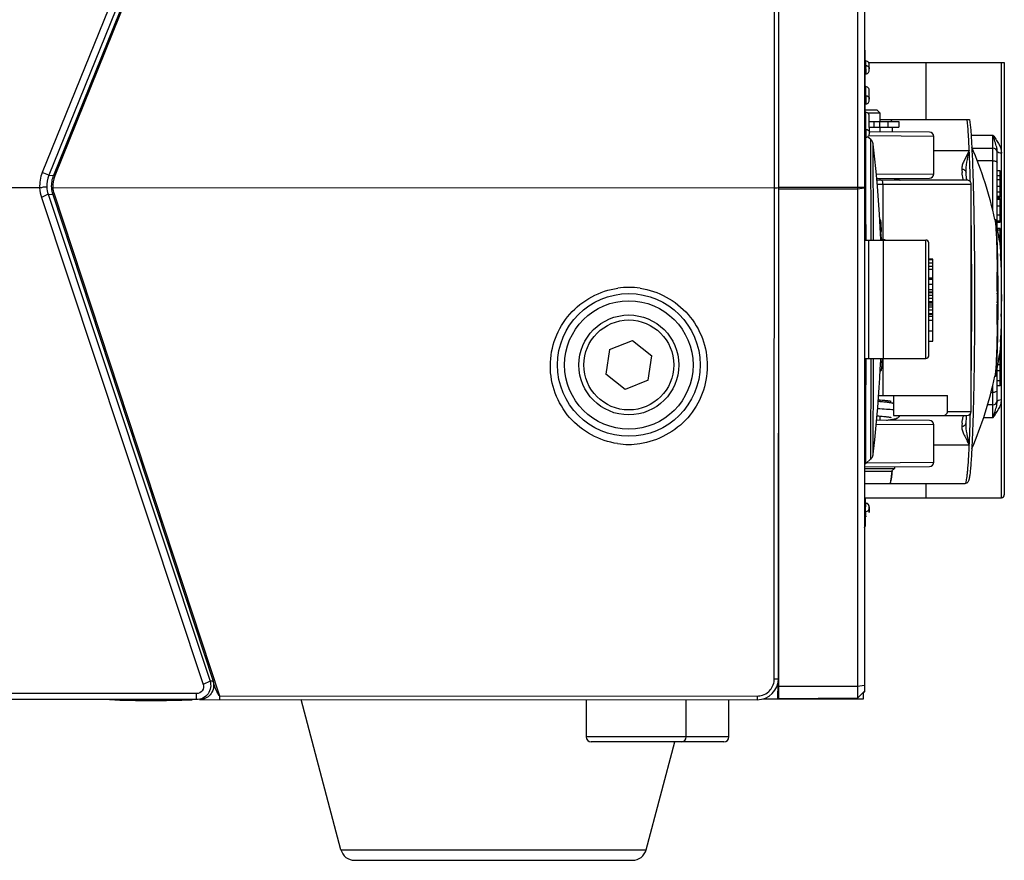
# Model space of a CAD drawing. Header units: millimetres. Extents: x 0 to 420, y 0 to 297.
# Tile 127 of 136: x 350 to 364, y 175 to 187. Entities that reach past the tile are written whole.
import ezdxf

# ---------------------------------------------------------------- set-up
doc = ezdxf.new("R2010")
doc.units = ezdxf.units.MM
doc.header["$LTSCALE"] = 23.1
doc.layers.get('0').update_dxf_attribs({"linetype": 'CONTINUOUS'})
doc.layers.add('02___PRT_ALL_AXES', color=7, linetype='CONTINUOUS')

msp = doc.modelspace()

# ---------------------------------------------------------------- linework, layer by layer
at = {"color": 7, "linetype": 'Continuous'}
for p, q in [((360.3805, 177.3814), (360.3848, 196.1313)), ((361.5459, 195.8012), (361.5459, 177.1097)), ((361.645, 195.7108), (361.645, 177.2001)), ((360.445, 177.1001), (360.445, 195.5318)), ((353.9104, 193.8496), (350.1187, 184.4763)), ((354.0024, 193.8124), (350.2107, 184.4391)), ((354.0485, 193.7645), (350.2751, 184.4364)), ((354.0669, 193.757), (350.2935, 184.429)), ((361.6525, 186.1794), (361.6525, 186.1801)), ((361.6525, 186.1782), (361.6525, 186.1794)), ((361.6526, 186.1753), (361.6525, 186.1782)), ((361.6526, 186.1721), (361.6526, 186.1753)), ((361.6527, 186.144), (361.6526, 186.1721)), ((361.6528, 186.1374), (361.6527, 186.144)), ((361.6528, 186.1327), (361.6528, 186.1374)), ((361.6528, 186.1277), (361.6528, 186.1327)), ((361.6528, 186.1224), (361.6528, 186.1277)), ((361.6528, 186.1168), (361.6528, 186.1224)), ((361.6528, 186.1109), (361.6528, 186.1168)), ((361.6614, 186.0399), (361.6514, 186.0399)), ((361.6626, 185.9761), (361.6526, 185.9761)), ((361.6531, 185.967), (361.653, 186.0046)), ((361.6548, 183.9735), (361.6531, 185.967)), ((361.6626, 185.9761), (361.6624, 185.9955)), ((361.6626, 185.9761), (361.6626, 185.9506)), ((361.6626, 185.929), (361.6626, 185.9057)), ((361.7013, 186.0201), (363.605, 186.0201)), ((361.7116, 185.9894), (361.7115, 185.9906)), ((361.7117, 185.988), (361.7116, 185.9894)), ((361.7117, 185.9866), (361.7117, 185.988)), ((361.7118, 185.9842), (361.7117, 185.9866)), ((361.7119, 185.9803), (361.7118, 185.9842)), ((361.712, 185.9728), (361.7119, 185.9803)), ((361.7123, 185.9558), (361.712, 185.9728)), ((361.7125, 185.9351), (361.7123, 185.9558)), ((361.7125, 185.9351), (361.7125, 185.927)), ((361.7125, 185.9073), (361.7126, 185.9153)), ((362.505, 186.0201), (362.505, 185.2201)), ((363.565, 182.7887), (363.565, 186.0201)), ((363.605, 186.0201), (363.605, 179.9601)), ((361.6525, 185.8573), (361.6625, 185.8573)), ((361.7125, 185.9074), (361.7125, 185.9072)), ((361.6614, 185.6801), (361.6514, 185.6801)), ((361.6629, 185.5542), (361.6529, 185.5542)), ((361.6629, 185.5542), (361.663, 185.4797)), ((361.7116, 185.6293), (361.7115, 185.6306)), ((361.7116, 185.628), (361.7116, 185.6293)), ((361.7117, 185.6259), (361.7116, 185.628)), ((361.7118, 185.6225), (361.7117, 185.6259)), ((361.7119, 185.6172), (361.7118, 185.6225)), ((361.7121, 185.6058), (361.7119, 185.6172)), ((361.7123, 185.5855), (361.7121, 185.6058)), ((361.7127, 185.5363), (361.7123, 185.5855)), ((361.7129, 185.5063), (361.7127, 185.5363)), ((361.7129, 185.505), (361.7129, 185.5063)), ((361.6529, 185.4367), (361.6629, 185.4367)), ((361.7129, 185.4867), (361.7129, 185.4939)), ((361.7129, 185.4871), (361.7129, 185.4867)), ((361.6614, 185.3201), (361.6514, 185.3201)), ((361.825, 185.3501), (361.6536, 185.3501)), ((361.865, 185.3101), (361.691, 185.3101)), ((361.7116, 185.2692), (361.7115, 185.2705)), ((361.7116, 185.2677), (361.7116, 185.2692)), ((361.7117, 185.2653), (361.7116, 185.2677)), ((361.7118, 185.2612), (361.7117, 185.2653)), ((361.7119, 185.2533), (361.7118, 185.2612)), ((361.7122, 185.2339), (361.7119, 185.2533)), ((361.7122, 185.2291), (361.7122, 185.2339)), ((361.7127, 185.1692), (361.7122, 185.2291)), ((361.825, 185.3501), (361.865, 185.3101)), ((361.865, 185.1901), (361.865, 185.3101)), ((361.6628, 185.2013), (361.6627, 185.2145)), ((361.6633, 185.0845), (361.6628, 185.2013)), ((361.7125, 185.1901), (362.125, 185.1901)), ((361.7128, 185.1564), (361.7127, 185.1692)), ((361.7128, 185.1428), (361.7128, 185.1564)), ((361.7129, 185.1283), (361.7128, 185.1428)), ((361.713, 185.1183), (361.7129, 185.1283)), ((361.713, 185.1079), (361.713, 185.1183)), ((361.713, 185.1101), (362.125, 185.1101)), ((361.7131, 185.0972), (361.713, 185.1079)), ((361.7758, 185.1901), (361.7758, 185.1101)), ((361.8605, 185.1101), (361.8605, 185.1901)), ((361.865, 185.2201), (363.1183, 185.2201)), ((361.865, 185.0473), (361.865, 185.1101)), ((361.9769, 185.1101), (361.9769, 185.1901)), ((362.035, 185.1102), (362.0354, 185.1051)), ((362.125, 185.1901), (362.125, 185.1101)), ((361.6533, 185.0845), (361.6633, 185.0845)), ((361.6533, 184.9698), (361.6633, 184.9698)), ((361.6633, 184.9651), (361.6632, 184.971)), ((361.6633, 185.0845), (361.6634, 185.0053)), ((361.7335, 184.9371), (361.6887, 184.977)), ((362.615, 184.9812), (361.7025, 184.9887)), ((361.7132, 185.069), (361.7131, 185.0805)), ((361.7132, 185.0572), (361.7132, 185.069)), ((361.7133, 185.039), (361.7132, 185.0572)), ((361.7133, 185.0374), (361.7133, 185.0389)), ((361.7133, 185.0206), (361.7133, 185.0197)), ((362.5556, 185.0412), (361.7134, 185.0486)), ((362.615, 184.459), (362.615, 184.9812)), ((363.1392, 185.0007), (363.445, 185.0007)), ((363.445, 183.9407), (363.445, 185.0007)), ((363.1541, 184.8201), (363.445, 184.8201)), ((362.615, 184.7832), (363.1138, 184.7832)), ((363.1138, 184.7832), (363.1071, 184.7698)), ((363.1108, 184.769), (363.1071, 184.7698)), ((363.1108, 184.769), (363.1138, 184.7832)), ((363.505, 183.7105), (363.505, 184.779)), ((363.445, 184.6409), (363.2275, 184.6409)), ((350.2107, 184.4391), (350.1187, 184.4763)), ((350.2107, 184.4391), (350.2751, 184.4364)), ((350.2751, 184.4364), (350.2935, 184.429)), ((361.8101, 184.4524), (362.615, 184.459)), ((361.8154, 184.3925), (362.5556, 184.399)), ((362.0694, 184.3706), (362.0686, 184.3956)), ((363.0684, 184.4743), (363.0683, 184.4775)), ((363.0683, 184.4775), (363.0683, 184.4775)), ((363.0724, 184.4304), (363.0706, 184.4499)), ((363.545, 184.5), (363.505, 184.5)), ((363.545, 184.4295), (363.505, 184.4295)), ((363.545, 184.1297), (363.545, 184.5)), ((350.0835, 184.2603), (346.6509, 184.2611)), ((350.2669, 184.2649), (360.3821, 184.2625)), ((360.4405, 177.3894), (360.4421, 184.2666)), ((361.645, 184.2681), (360.445, 184.2681)), ((363.081, 184.3701), (361.8174, 184.3701)), ((363.141, 184.3101), (361.8228, 184.3101)), ((361.865, 184.3701), (361.865, 184.393)), ((361.9011, 184.3101), (361.9011, 183.5344)), ((363.0798, 184.3701), (363.0779, 184.3834)), ((363.141, 181.1301), (363.141, 184.3101)), ((363.545, 184.3727), (363.505, 184.3727)), ((363.505, 184.2848), (363.545, 184.2848)), ((350.2024, 184.1717), (350.1076, 184.1265)), ((350.1076, 184.1265), (352.3765, 177.3052)), ((350.2024, 184.1717), (350.2658, 184.1691)), ((350.2024, 184.1717), (352.4713, 177.3504)), ((350.2658, 184.1691), (352.5133, 177.3504)), ((350.2847, 184.1777), (352.6034, 177.1432)), ((361.5459, 184.2426), (360.445, 184.2413)), ((361.645, 184.256), (361.5459, 184.2426)), ((363.545, 184.2032), (363.505, 184.2032)), ((363.545, 184.1415), (363.505, 184.1415)), ((363.505, 184.1297), (363.545, 184.1297)), ((363.545, 184.1148), (363.505, 184.1148)), ((363.545, 184.0993), (363.505, 184.0993)), ((363.545, 184.0054), (363.505, 184.0054)), ((363.545, 183.7807), (363.545, 184.1148)), ((361.6663, 183.5307), (361.6659, 183.9745)), ((363.545, 183.8813), (363.505, 183.8813)), ((361.8764, 183.8094), (361.8587, 183.8094)), ((363.4721, 183.8201), (363.4799, 183.8201)), ((363.4724, 183.8185), (363.4753, 183.8051)), ((363.4724, 183.8185), (363.4753, 183.8051)), ((363.545, 183.7934), (363.505, 183.7934)), ((363.505, 183.7807), (363.545, 183.7807)), ((361.885, 183.6514), (361.8673, 183.6514)), ((361.8702, 183.6515), (361.8733, 183.6309)), ((361.8702, 183.6515), (361.8733, 183.6309)), ((363.545, 183.6933), (363.5083, 183.6933)), ((363.545, 183.6706), (363.5125, 183.6706)), ((363.545, 183.596), (363.5256, 183.596)), ((363.545, 183.4602), (363.545, 183.6933)), ((361.645, 183.5301), (362.505, 183.5301)), ((361.705, 181.8701), (361.705, 183.5301)), ((361.9328, 183.5344), (361.8727, 183.5344)), ((361.8727, 183.5344), (361.8728, 183.5301)), ((361.873, 183.5344), (361.8728, 183.5381)), ((361.8867, 183.5363), (361.8869, 183.5344)), ((361.905, 183.5301), (361.905, 181.8701)), ((362.505, 181.8701), (362.505, 183.5301)), ((362.545, 181.9101), (362.545, 183.4901)), ((363.545, 183.5094), (363.5409, 183.5094)), ((363.545, 183.4956), (363.5409, 183.4956)), ((363.5522, 183.3394), (363.5524, 183.3352)), ((362.605, 183.2637), (362.545, 183.2637)), ((362.605, 183.2524), (362.545, 183.2524)), ((362.605, 183.2052), (362.545, 183.2052)), ((362.605, 183.1603), (362.545, 183.1603)), ((362.605, 182.7906), (362.605, 183.2637)), ((363.5036, 183.1901), (363.5041, 183.1631)), ((363.5041, 183.1631), (363.5048, 183.1145)), ((362.605, 183.1158), (362.545, 183.1158)), ((363.5048, 183.1145), (363.5051, 183.0921)), ((363.5051, 183.0921), (363.5052, 183.0785)), ((362.605, 182.9948), (362.545, 182.9948)), ((362.605, 182.9775), (362.545, 182.9775)), ((362.605, 182.9068), (362.545, 182.9068)), ((362.605, 182.8341), (362.545, 182.8341)), ((362.605, 182.8003), (362.545, 182.8003)), ((362.545, 182.7992), (362.605, 182.7992)), ((362.605, 182.7906), (362.545, 182.7906)), ((362.605, 182.7558), (362.545, 182.7558)), ((362.605, 182.5966), (362.605, 182.7906)), ((363.5072, 182.8125), (363.5073, 182.7887)), ((363.5623, 182.7887), (363.5679, 182.7887)), ((362.605, 182.7113), (362.545, 182.7113)), ((362.545, 182.6679), (362.605, 182.6679)), ((362.605, 182.647), (362.545, 182.647)), ((362.605, 182.6194), (362.545, 182.6194)), ((363.5073, 182.6515), (363.5072, 182.631)), ((363.5679, 182.6516), (363.5623, 182.6516)), ((363.565, 182.5562), (363.565, 182.6516)), ((362.605, 182.591), (362.545, 182.591)), ((362.605, 182.5465), (362.545, 182.5465)), ((362.605, 182.4943), (362.545, 182.4943)), ((362.605, 182.4884), (362.545, 182.4884)), ((362.605, 182.1155), (362.605, 182.591)), ((363.5647, 182.5293), (363.5616, 182.5293)), ((363.5618, 182.5576), (363.5658, 182.5576)), ((363.5647, 182.5293), (363.5657, 182.5562)), ((363.565, 179.9201), (363.565, 182.5354)), ((363.5657, 182.5562), (363.5658, 182.5576)), ((362.605, 182.4615), (362.545, 182.4615)), ((362.605, 182.4047), (362.545, 182.4047)), ((362.605, 182.2544), (362.545, 182.2544)), ((358.0696, 181.995), (358.3914, 182.1231)), ((358.3914, 182.1231), (358.6634, 181.9085)), ((362.545, 182.1155), (362.605, 182.1155)), ((363.5524, 182.105), (363.5521, 182.0989)), ((358.0696, 181.995), (358.0197, 181.6522)), ((363.545, 181.4871), (363.545, 181.97)), ((358.6134, 181.5657), (358.6634, 181.9085)), ((361.645, 181.8701), (362.505, 181.8701)), ((361.8708, 181.8179), (361.8889, 181.8179)), ((361.9314, 181.8659), (361.8714, 181.8659)), ((361.8722, 181.8458), (361.8732, 181.8701)), ((361.891, 181.8659), (361.8889, 181.8179)), ((361.8908, 181.8602), (361.8889, 181.8179)), ((361.9011, 181.8659), (361.9011, 181.3501)), ((361.9318, 181.8701), (361.9314, 181.8659)), ((361.9318, 181.8701), (361.9314, 181.8659)), ((363.5159, 181.7882), (363.545, 181.7882)), ((363.545, 181.8819), (363.5317, 181.8819)), ((358.2916, 181.4375), (358.0197, 181.6522)), ((361.8748, 181.699), (361.8649, 181.699)), ((363.4753, 181.6351), (363.4724, 181.6217)), ((363.4753, 181.6351), (363.4724, 181.6217)), ((363.505, 181.2612), (363.505, 181.7297)), ((363.545, 181.6975), (363.505, 181.6975)), ((358.6134, 181.5657), (358.2916, 181.4375)), ((363.445, 181.0396), (363.445, 181.5008)), ((363.4799, 181.6201), (363.472, 181.6201)), ((363.545, 181.5562), (363.505, 181.5562)), ((363.42, 181.3993), (363.445, 181.3993)), ((363.545, 181.4871), (363.505, 181.4871)), ((361.8391, 181.2936), (361.8645, 181.2913)), ((361.8432, 181.3501), (362.8094, 181.3501)), ((361.8645, 181.2913), (361.8914, 181.2887)), ((361.865, 181.2651), (361.865, 181.2912)), ((362.0524, 181.3501), (362.0524, 181.0701)), ((362.8094, 181.1301), (362.8094, 181.3501)), ((362.8094, 181.1301), (363.141, 181.1301)), ((363.445, 181.2201), (363.3708, 181.2201)), ((362.615, 180.9412), (361.8101, 180.9479)), ((362.5556, 181.0012), (361.8156, 181.0077)), ((361.821, 181.0687), (361.8449, 181.0666)), ((361.8449, 181.0666), (361.8704, 181.0643)), ((361.865, 181.0073), (361.865, 181.0648)), ((361.8704, 181.0643), (361.8941, 181.0621)), ((361.8941, 181.0621), (361.9158, 181.0599)), ((362.0524, 181.0701), (363.081, 181.0701)), ((362.0674, 181.0045), (362.068, 181.0234)), ((362.0826, 181.0274), (362.0794, 181.0055)), ((363.0683, 180.963), (363.0684, 180.9652)), ((363.0683, 180.9629), (363.0683, 180.963)), ((363.0684, 180.9651), (363.0684, 180.9649)), ((363.445, 181.0396), (363.3139, 181.0396)), ((362.615, 180.419), (362.615, 180.9412)), ((361.6639, 180.522), (361.664, 180.5391)), ((363.1138, 180.6571), (362.615, 180.6571)), ((361.6514, 180.4001), (361.645, 180.4001)), ((361.6514, 180.4002), (361.6628, 180.4002)), ((361.6628, 180.4002), (361.7335, 180.4631)), ((361.6752, 180.4113), (362.615, 180.419)), ((363.1059, 180.5006), (363.1062, 180.5072)), ((361.645, 180.3511), (362.5556, 180.359)), ((361.645, 180.3301), (362.065, 180.3301)), ((361.645, 180.2901), (362.025, 180.2901)), ((362.025, 180.2901), (362.065, 180.3301)), ((362.065, 180.3547), (362.065, 180.3301)), ((361.645, 180.1201), (363.0586, 180.1201)), ((362.505, 180.1201), (362.505, 179.9201)), ((361.645, 179.9201), (363.565, 179.9201)), ((361.6498, 179.7332), (361.6496, 179.9201)), ((361.6603, 179.843), (361.6503, 179.843)), ((361.6532, 179.9201), (361.6531, 179.843)), ((361.6498, 179.6873), (361.6498, 179.7332)), ((361.6502, 179.819), (361.6502, 179.8074)), ((361.6502, 179.8074), (361.6503, 179.7241)), ((361.6603, 179.7241), (361.6503, 179.7241)), ((361.6602, 179.8252), (361.6601, 179.7945)), ((361.6601, 179.788), (361.6601, 179.7945)), ((361.6602, 179.7566), (361.6601, 179.788)), ((361.6603, 179.7241), (361.6602, 179.7566)), ((361.7104, 179.7832), (361.7103, 179.7934)), ((361.7103, 179.7932), (361.7103, 179.7928)), ((361.7103, 179.7849), (361.7103, 179.7929)), ((361.7103, 179.7732), (361.7103, 179.7849)), ((361.7107, 179.7582), (361.7104, 179.7832)), ((361.7106, 179.7595), (361.7107, 179.7581)), ((361.7108, 179.7465), (361.7107, 179.7582)), ((361.7107, 179.7581), (361.7107, 179.7567)), ((361.7107, 179.7567), (361.711, 179.7387)), ((361.711, 179.7407), (361.7108, 179.7465)), ((361.711, 179.7381), (361.711, 179.7407)), ((361.7111, 179.7362), (361.711, 179.7381)), ((361.7111, 179.7354), (361.7111, 179.7362)), ((361.7111, 179.7348), (361.7111, 179.7354)), ((361.7125, 179.793), (361.7114, 179.8038)), ((361.7118, 179.7373), (361.7122, 179.7581)), ((361.7124, 179.7532), (361.7125, 179.7732)), ((361.7125, 179.7928), (361.7125, 179.793)), ((361.7125, 179.793), (361.7126, 179.7877)), ((361.7126, 179.7877), (361.7126, 179.7849)), ((361.6499, 179.6461), (361.6498, 179.6873)), ((361.6514, 179.6603), (361.6614, 179.6603)), ((361.6529, 179.6461), (361.6526, 179.5348)), ((361.6528, 179.5848), (361.6528, 179.5906)), ((361.6528, 179.5793), (361.6528, 179.5848)), ((361.6528, 179.5742), (361.6528, 179.5793)), ((361.6528, 179.5693), (361.6528, 179.5742)), ((361.6528, 179.5647), (361.6528, 179.5693)), ((361.653, 179.6598), (361.6529, 179.6461)), ((361.6614, 179.6601), (361.6614, 179.6603)), ((361.6614, 179.6601), (361.6632, 179.6602)), ((361.6632, 179.6602), (361.6745, 179.6619)), ((361.6504, 179.5201), (361.6525, 179.5201)), ((361.6525, 179.5209), (361.6527, 179.5459)), ((361.6527, 179.5584), (361.6528, 179.5647)), ((361.6527, 179.5526), (361.6527, 179.5584)), ((361.6527, 179.5459), (361.6527, 179.5526)), ((352.4713, 177.3504), (352.3765, 177.3052)), ((352.5133, 177.3504), (352.4713, 177.3504)), ((352.5133, 177.3504), (352.5215, 177.3082)), ((360.4311, 177.1001), (360.433, 177.3233)), ((361.5459, 177.2746), (360.445, 177.2733)), ((361.645, 177.288), (361.5459, 177.2746)), ((352.2828, 177.1756), (327.9981, 177.1812)), ((352.2828, 177.0913), (327.9981, 177.0968)), ((352.2828, 177.0913), (352.2828, 177.1756)), ((352.3238, 177.0913), (360.1404, 177.0895)), ((352.6034, 177.1432), (360.1405, 177.1415)), ((352.6034, 177.1432), (352.6034, 177.0912)), ((354.3056, 174.9888), (353.7475, 177.0909)), ((357.745, 177.09), (357.745, 176.5701)), ((359.145, 176.5701), (359.145, 177.0897)), ((359.745, 176.5701), (359.745, 177.0896)), ((360.1405, 177.1415), (360.1404, 177.0895)), ((360.2183, 177.1001), (361.6311, 177.1001)), ((360.245, 177.1001), (360.245, 177.1086)), ((361.5459, 177.1097), (360.445, 177.1001)), ((361.4664, 177.1001), (361.4665, 177.109)), ((361.645, 177.2097), (361.5459, 177.1097)), ((361.6311, 177.1001), (361.6319, 177.1965)), ((361.645, 177.2001), (361.6318, 177.1869)), ((359.745, 176.5701), (357.745, 176.5701)), ((359.675, 176.5001), (357.815, 176.5001)), ((358.5845, 174.9888), (358.9858, 176.5001)), ((354.3056, 174.9888), (358.5845, 174.9888)), ((354.4989, 174.8401), (358.3912, 174.8401))]:
    msp.add_line(p, q, dxfattribs=at)
for points in [[(361.6525, 186.1801), (361.6525, 186.1804), (361.6525, 186.1807), (361.6524, 186.181), (361.6524, 186.1815), (361.6523, 186.1825), (361.6521, 186.184), (361.6514, 186.1863), (361.6503, 186.189), (361.6488, 186.1916), (361.6467, 186.1941), (361.645, 186.1956)], [(361.6529, 186.1016), (361.6529, 186.1047), (361.6528, 186.1109)], [(361.6529, 186.0916), (361.6529, 186.095), (361.6529, 186.1016)], [(361.6529, 186.0809), (361.6529, 186.0846), (361.6529, 186.0916)], [(361.6529, 186.0697), (361.6529, 186.0735), (361.6529, 186.0809)], [(361.6529, 186.0538), (361.6529, 186.0578), (361.6529, 186.0619), (361.6529, 186.0697)], [(361.653, 186.0367), (361.653, 186.0411), (361.653, 186.0454), (361.6529, 186.0538)], [(361.653, 186.0187), (361.653, 186.0233), (361.653, 186.0279), (361.653, 186.0367)], [(361.653, 186.0046), (361.653, 186.0093), (361.653, 186.0187)], [(361.7115, 185.9906), (361.7115, 185.9913), (361.7115, 185.9919), (361.7114, 185.9926), (361.7114, 185.9934), (361.7113, 185.9943), (361.7112, 185.9953), (361.711, 185.9968), (361.7106, 185.9988), (361.7099, 186.0021), (361.7083, 186.0073), (361.7054, 186.0137), (361.7008, 186.0209), (361.6942, 186.0279), (361.6856, 186.0338), (361.6752, 186.0381), (361.6635, 186.0401), (361.6614, 186.0401)], [(361.6625, 185.8572), (361.6654, 185.8573), (361.6754, 185.8589)], [(361.6754, 185.8589), (361.6852, 185.8627), (361.6943, 185.8686), (361.7019, 185.8764), (361.7077, 185.8858), (361.7114, 185.8964), (361.7125, 185.9072)], [(361.7115, 185.6306), (361.7115, 185.6312), (361.7115, 185.6318), (361.7114, 185.6324), (361.7114, 185.6331), (361.7113, 185.634), (361.7112, 185.6349), (361.711, 185.6363), (361.7108, 185.6382), (361.7101, 185.6413), (361.7086, 185.6465), (361.7058, 185.6531), (361.7011, 185.6605), (361.6943, 185.6678), (361.6856, 185.6738), (361.6754, 185.6781), (361.6639, 185.68), (361.6614, 185.6801)], [(361.6629, 185.4367), (361.6657, 185.4368), (361.6757, 185.4384)], [(361.6757, 185.4384), (361.6856, 185.4421), (361.6946, 185.448), (361.7023, 185.4559), (361.7081, 185.4653), (361.7117, 185.4759), (361.7129, 185.4867)], [(361.7115, 185.2705), (361.7115, 185.2712), (361.7115, 185.2719), (361.7114, 185.2726), (361.7113, 185.2735), (361.7112, 185.2746), (361.7111, 185.2762), (361.7107, 185.2788), (361.7098, 185.2826), (361.7079, 185.2884), (361.7047, 185.2951), (361.6999, 185.302), (361.6933, 185.3086), (361.685, 185.3142), (361.675, 185.3182), (361.6639, 185.32), (361.6614, 185.3201)], [(361.7131, 185.0805), (361.7131, 185.0861), (361.7131, 185.0972)], [(361.6633, 184.9697), (361.6661, 184.9698), (361.6761, 184.9714)], [(361.6761, 184.9714), (361.686, 184.9752), (361.695, 184.9811), (361.7027, 184.9889), (361.7085, 184.9983), (361.7121, 185.0089), (361.7133, 185.0197)], [(361.7665, 184.8736), (361.7662, 184.8757), (361.7653, 184.881), (361.7638, 184.8877), (361.7612, 184.8959), (361.7575, 184.905), (361.7524, 184.9144), (361.746, 184.9237), (361.7382, 184.9327), (361.7335, 184.9371)], [(361.8728, 183.5381), (361.8644, 183.7109), (361.8539, 183.8915), (361.8409, 184.0829), (361.8252, 184.2833), (361.8066, 184.4912), (361.785, 184.7058), (361.7664, 184.8736)], [(363.0706, 184.4499), (363.0687, 184.4714), (363.0684, 184.4749)], [(363.0779, 184.3834), (363.077, 184.39), (363.0761, 184.3972), (363.0752, 184.4048), (363.0743, 184.4128), (363.0734, 184.4214), (363.0724, 184.4304)], [(363.141, 184.3101), (363.1405, 184.3175), (363.1388, 184.3256), (363.136, 184.3338), (363.1319, 184.3418), (363.1264, 184.3493), (363.1195, 184.3561), (363.1114, 184.3618), (363.1021, 184.3663), (363.0918, 184.3691), (363.0811, 184.3701)], [(361.7717, 180.5729), (361.789, 180.7317), (361.8045, 180.8871), (361.8185, 181.0387), (361.8308, 181.1857), (361.8417, 181.3279), (361.8511, 181.4647), (361.8593, 181.5965), (361.8662, 181.7235), (361.8722, 181.8458)], [(362.0524, 181.2423), (362.0477, 181.2432), (362.0384, 181.2449), (362.0285, 181.2466), (362.0179, 181.2483), (362.0065, 181.2499), (361.9943, 181.2516), (361.981, 181.2533), (361.9667, 181.255), (361.9514, 181.2567), (361.9349, 181.2584), (361.9174, 181.2602), (361.8989, 181.262), (361.8796, 181.2638), (361.8596, 181.2656), (361.8371, 181.2675)], [(361.8914, 181.2887), (361.9158, 181.2863), (361.9269, 181.2851), (361.9375, 181.2839), (361.9474, 181.2828), (361.9567, 181.2817), (361.9654, 181.2806), (361.9735, 181.2795), (361.9809, 181.2785), (361.9878, 181.2775), (361.994, 181.2765), (361.9997, 181.2756), (362.0048, 181.2747), (362.0093, 181.2739), (362.0131, 181.2731), (362.0163, 181.2724), (362.0189, 181.2718), (362.0207, 181.2714), (362.0212, 181.2713)], [(362.0392, 181.2448), (362.044, 181.2456), (362.0524, 181.2473)], [(361.9158, 181.0599), (361.9356, 181.0577), (361.9448, 181.0567), (361.9535, 181.0556), (361.9617, 181.0546), (361.9694, 181.0537), (361.9766, 181.0527), (361.9833, 181.0517), (361.9895, 181.0508), (361.9953, 181.0499), (362.0005, 181.049), (362.0053, 181.0482), (362.0095, 181.0474), (362.0132, 181.0467), (362.0164, 181.046), (362.0189, 181.0454), (362.0208, 181.0449), (362.0212, 181.0448)], [(361.9514, 181.0065), (361.9559, 181.007), (361.9687, 181.0084), (361.9809, 181.0099), (361.9925, 181.0114)], [(361.9925, 181.0114), (362.0036, 181.0128), (362.0141, 181.0143), (362.024, 181.0158), (362.0333, 181.0173), (362.0421, 181.0189), (362.0505, 181.0205), (362.0584, 181.0221), (362.066, 181.0239), (362.0734, 181.0257), (362.0807, 181.0278), (362.088, 181.0302), (362.0954, 181.0331), (362.1033, 181.0365), (362.1113, 181.0407), (362.1195, 181.0458), (362.1275, 181.0519), (362.1348, 181.0587), (362.1418, 181.0666), (362.1443, 181.0701)], [(361.7335, 180.4631), (361.737, 180.4664), (361.7446, 180.4748), (361.751, 180.4836), (361.7562, 180.4926), (361.7602, 180.5016), (361.7631, 180.5099), (361.7649, 180.517), (361.7659, 180.5226), (361.7664, 180.526), (361.7717, 180.5729)], [(361.7103, 179.7933), (361.7103, 179.7941), (361.7102, 179.795), (361.7102, 179.7964), (361.71, 179.7979), (361.7099, 179.7994), (361.7096, 179.8009), (361.7094, 179.8025), (361.709, 179.8041), (361.7086, 179.8057), (361.7082, 179.8073), (361.7077, 179.8089), (361.7071, 179.8105), (361.7065, 179.8121), (361.7058, 179.8136), (361.7051, 179.8152), (361.7042, 179.8168), (361.7034, 179.8184), (361.7024, 179.8199), (361.7014, 179.8214), (361.7003, 179.8229), (361.6992, 179.8244), (361.698, 179.8258), (361.6967, 179.8272), (361.6954, 179.8286), (361.694, 179.8299), (361.6926, 179.8312), (361.691, 179.8324), (361.6894, 179.8336), (361.6878, 179.8347), (361.6861, 179.8358), (361.6843, 179.8368), (361.6825, 179.8378), (361.6806, 179.8387), (361.6786, 179.8395), (361.6766, 179.8403), (361.6745, 179.8409), (361.6724, 179.8415), (361.6702, 179.842), (361.668, 179.8424), (361.6657, 179.8427), (361.6634, 179.8429), (361.6611, 179.843), (361.6603, 179.843)], [(361.6943, 179.8317), (361.6852, 179.8376), (361.6754, 179.8413), (361.6654, 179.8429), (361.6625, 179.843)], [(361.7114, 179.8038), (361.7077, 179.8144), (361.7019, 179.8238), (361.6943, 179.8317)], [(361.7112, 179.7346), (361.7111, 179.7347), (361.7111, 179.7348)], [(361.6528, 179.5906), (361.6528, 179.5936), (361.6529, 179.5999)], [(361.6529, 179.6441), (361.653, 179.6484), (361.653, 179.6527), (361.653, 179.6603)], [(361.6529, 179.632), (361.6529, 179.6359), (361.6529, 179.6441)], [(361.6529, 179.6205), (361.6529, 179.6242), (361.6529, 179.632)], [(361.6529, 179.6098), (361.6529, 179.6133), (361.6529, 179.6205)], [(361.6529, 179.5999), (361.6529, 179.6031), (361.6529, 179.6098)], [(361.645, 179.5047), (361.6461, 179.5055), (361.6483, 179.5079), (361.6499, 179.5104), (361.6511, 179.513)]]:
    msp.add_lwpolyline(points, dxfattribs=at)
for radius in [1, 0.9, 0.7, 0.63]:
    msp.add_circle((358.3415, 181.7803), radius, dxfattribs=at)
for centre, radius, start, end in [((351.6964, 185.9331), 9.9662, 359.97675, 0.10079), ((361.345, 185.9248), 0.3675, 0.18052, 0.34305), ((357.4912, 185.9171), 4.2213, 359.97576, 0.12088), ((358.3624, 185.4972), 3.3506, 359.94209, 0.13238), ((360.0792, 184.9839), 1.9592, 6.08402, 6.92469), ((360.1921, 184.9968), 1.8457, 6.05027, 6.95097), ((356.5807, 184.6675), 5.4722, 4.1207, 4.64712), ((356.8792, 184.6909), 5.1728, 4.28628, 4.59249), ((361.4822, 185.0245), 1.6132, 6.84304, 6.96496), ((357.6404, 185.0298), 4.0729, 359.94114, 0.10576), ((360.9912, 185.0246), 0.7221, 359.6133, 0.08302), ((356.1356, 184.6349), 5.9185, 4.12086, 4.2893), ((355.6265, 184.5981), 6.4289, 4.00277, 4.12644), ((355.6017, 184.5964), 6.4538, 3.99461, 4.12144), ((362.555, 184.9812), 0.06, 0, 89.5), ((358.2688, 182.716), 5.3192, 11.96233, 23.43507), ((363.445, 184.7601), 0.06, 0, 90), ((362.555, 184.459), 0.06, 270.5, 360), ((365.4385, 184.7247), 2.4373, 184.68556, 185.8522), ((363.0189, 184.4708), 0.0496, 4.71455, 7.65631), ((350.5848, 184.3014), 0.4038, 184.08095, 198.72949), ((350.6487, 184.2949), 0.403, 184.64019, 198.17497), ((350.6483, 184.2975), 0.3828, 184.8958, 198.23713), ((342.9801, 182.7007), 18.9288, 2.87906, 3.35807), ((292.0528, 182.7201), 71.0966, 359.124498, 0.875502), ((363.3183, 183.7723), 0.1604, 11.26307, 11.79272), ((363.3639, 183.7796), 0.125, 11.75958, 13.36985), ((358.2922, 182.7199), 5.3061, 8.44169, 11.80093), ((354.5446, 182.5468), 7.4085, 7.67492, 8.41418), ((360.2954, 183.4931), 1.638, 1.29557, 1.44438), ((362.505, 183.4901), 0.04, 0, 90), ((356.0236, 183.0214), 7.5353, 1.69206, 2.38634), ((334.5152, 182.732), 28.9921, 0.15905, 0.68476), ((358.3411, 181.7621), 1.1048, 89.96594, 97.93997), ((358.3414, 181.7648), 1.1021, 81.80202, 89.97887), ((332.0341, 182.7201), 31.4732, 359.87509, 0.12492), ((358.3633, 182.7201), 5.2051, 359.24529, 0.75471), ((332.6313, 182.7185), 30.876, 359.70117, 359.83772), ((334.5005, 182.7077), 29.0068, 359.28977, 359.70315), ((360.1651, 182.674), 3.4026, 356.35639, 357.56339), ((355.4438, 182.4394), 8.1154, 357.6383, 358.2627), ((358.2922, 182.7203), 5.3061, 348.19907, 351.55831), ((47.809, 181.7632), 313.8574, 359.776534, 0.019411), ((362.505, 181.9101), 0.04, 270, 360), ((361.7603, 185.4489), 3.7516, 271.59722, 271.74935), ((363.3186, 181.6679), 0.1601, 348.20061, 348.73104), ((358.2688, 182.7242), 5.3192, 336.57432, 348.03811), ((363.445, 181.2801), 0.06, 270, 360), ((363.081, 181.1301), 0.06, 270, 360), ((362.1144, 181.0221), 0.0322, 168.34139, 170.56629), ((361.7412, 181.0841), 0.3461, 350.56811, 350.74629), ((362.555, 180.9412), 0.06, 0, 89.5), ((365.6919, 180.6924), 2.6917, 174.20691, 175.26387), ((363.017, 180.9693), 0.0516, 341.39921, 355.18426), ((358.3417, 181.769), 1.1021, 261.80202, 269.97887), ((358.3419, 181.7718), 1.1048, 269.96594, 277.93997), ((349.9715, 181.2474), 13.1555, 356.77458, 357.42814), ((362.555, 180.419), 0.06, 270.5, 360), ((358.5966, 180.6052), 3.4494, 354.72797, 354.85643), ((358.5966, 180.6052), 3.4493, 354.73015, 354.85282), ((363.565, 179.9601), 0.04, 270, 360), ((370.4113, 179.8007), 8.7614, 180.50092, 180.73241), ((368.9204, 179.7844), 7.2604, 180.47587, 180.75522), ((370.3141, 179.8678), 8.6041, 180.50854, 180.72094), ((368.8546, 179.8325), 7.1446, 180.4757, 180.75587), ((362.3033, 179.7533), 0.5924, 181.41272, 181.54944), ((362.135, 179.7488), 0.4241, 181.54568, 181.76711), ((354.6863, 179.8511), 7.0265, 359.24194, 359.52472), ((361.345, 179.7754), 0.3675, 359.65695, 359.81948), ((357.4912, 179.7831), 4.2213, 359.87912, 0.02424), ((364.4234, 179.725), 2.763, 180.75275, 181.01172), ((361.6319, 179.5204), 0.0206, 330.19727, 344.77272), ((360.1405, 177.3895), 0.3, 269.98691, 359.98691), ((351.7825, 177.0657), 0.7843, 20.69929, 21.28315), ((360.1403, 177.3817), 0.2403, 312.29407, 320.28789), ((360.1403, 177.3829), 0.2415, 270.04276, 287.92776), ((357.815, 176.5701), 0.07, 180, 270), ((359.075, 176.5701), 0.07, 270, 360), ((359.675, 176.5701), 0.07, 270, 360), ((354.4989, 175.0401), 0.2, 194.86828, 270), ((358.3912, 175.0401), 0.2, 270, 345.13172)]:
    msp.add_arc(centre, radius, start, end, dxfattribs=at)
for points in [[(361.6451, 186.1956), (361.6483, 186.193), (361.6507, 186.1892), (361.6518, 186.1853)], [(361.6518, 186.1853), (361.6522, 186.1836), (361.6525, 186.1819), (361.6525, 186.1801)], [(361.6626, 185.9761), (361.6668, 185.9761), (361.6712, 185.9755), (361.6753, 185.9744)], [(363.503, 184.8055), (363.5018, 184.8138), (363.5002, 184.8219), (363.4983, 184.8301)], [(363.505, 184.779), (363.505, 184.7879), (363.5042, 184.7967), (363.503, 184.8055)], [(363.5062, 184.7726), (363.5055, 184.7746), (363.505, 184.7768), (363.505, 184.779)], [(350.1187, 184.4763), (350.0913, 184.4086), (350.0789, 184.3331), (350.0834, 184.2603)], [(350.2107, 184.4391), (350.1895, 184.3869), (350.1795, 184.3289), (350.182, 184.2727)], [(350.2751, 184.4364), (350.2531, 184.3819), (350.2432, 184.3209), (350.247, 184.2622)], [(350.2935, 184.429), (350.2728, 184.3776), (350.2634, 184.3202), (350.2667, 184.2649)], [(350.0824, 184.2603), (350.0846, 184.215), (350.0933, 184.1696), (350.1076, 184.1265)], [(362.0933, 184.3701), (362.097, 184.3757), (362.104, 184.3797), (362.1106, 184.3799)], [(363.4986, 181.2114), (363.5013, 181.2234), (363.5035, 181.2356), (363.5045, 181.2479)], [(363.5045, 181.2479), (363.5048, 181.2523), (363.505, 181.2568), (363.505, 181.2612)], [(361.6956, 179.7385), (361.6865, 179.7296), (361.673, 179.7241), (361.6603, 179.7241)], [(361.6979, 179.8275), (361.6943, 179.831), (361.6902, 179.8339), (361.6858, 179.8362)], [(361.7086, 179.7607), (361.7063, 179.7524), (361.7017, 179.7445), (361.6956, 179.7385)], [(361.7108, 179.8053), (361.7086, 179.8136), (361.704, 179.8215), (361.6979, 179.8275)], [(361.7103, 179.7732), (361.7103, 179.769), (361.7097, 179.7647), (361.7086, 179.7607)], [(361.7125, 179.7928), (361.7125, 179.797), (361.7119, 179.8013), (361.7108, 179.8053)], [(361.6504, 179.5201), (361.6504, 179.5153), (361.6484, 179.5102), (361.6451, 179.5066)], [(361.6451, 179.5047), (361.647, 179.5062), (361.6486, 179.5081), (361.6498, 179.5101)], [(361.6518, 179.5149), (361.6522, 179.5166), (361.6525, 179.5184), (361.6525, 179.5201)], [(360.3251, 177.2281), (360.3599, 177.2699), (360.3805, 177.3271), (360.3805, 177.3814)], [(352.5214, 177.3082), (352.5247, 177.2693), (352.5159, 177.2277), (352.4969, 177.1935)], [(352.5793, 177.1745), (352.551, 177.2274), (352.5374, 177.2869), (352.5162, 177.343)], [(352.3698, 177.0968), (352.3548, 177.0932), (352.3392, 177.0913), (352.3238, 177.0913)], [(352.4969, 177.1935), (352.471, 177.1469), (352.4215, 177.1092), (352.3698, 177.0968)], [(352.6034, 177.1432), (352.5923, 177.1503), (352.5855, 177.1629), (352.5793, 177.1745)], [(360.2146, 177.1532), (360.2466, 177.1636), (360.2771, 177.1812), (360.302, 177.2039)]]:
    msp.add_open_spline(points, degree=3, dxfattribs=at)
for points, knots in [([(361.6531, 185.967), (361.6531, 185.9677), (361.6519, 185.9714), (361.648, 185.9731), (361.6451, 185.974)], [0, 0, 0, 0, 0.189352, 1, 1, 1, 1]), ([(361.6624, 185.9955), (361.6623, 186.002), (361.6621, 186.0131), (361.662, 186.026), (361.6617, 186.0333), (361.6618, 186.0371), (361.6614, 186.0386), (361.6616, 186.0401), (361.6614, 186.0401)], [0, 0, 0, 0, 0.4365982, 0.7490787, 0.858628, 0.9369757, 0.9840788, 1, 1, 1, 1]), ([(361.6753, 185.9744), (361.6856, 185.9718), (361.7049, 185.9596), (361.7125, 185.938), (361.7125, 185.9275)], [0, 0, 0, 0, 0.5023849, 1, 1, 1, 1]), ([(361.6626, 185.9057), (361.6626, 185.8993), (361.6625, 185.8878), (361.663, 185.8727), (361.6619, 185.8632), (361.6631, 185.8583), (361.6625, 185.8573)], [0, 0, 0, 0, 0.3952915, 0.7180229, 0.9267819, 1, 1, 1, 1]), ([(361.6629, 185.5542), (361.6628, 185.5725), (361.6627, 185.598), (361.6624, 185.6294), (361.6623, 185.6472), (361.6618, 185.6607), (361.6623, 185.6714), (361.6609, 185.6759), (361.6621, 185.6801), (361.6614, 185.6801)], [0, 0, 0, 0, 0.4355139, 0.6072894, 0.7481967, 0.8580755, 0.9367669, 0.9841156, 1, 1, 1, 1]), ([(361.6629, 185.5542), (361.6756, 185.5542), (361.7016, 185.5446), (361.7128, 185.5188), (361.7129, 185.5066)], [0, 0, 0, 0, 0.5073589, 1, 1, 1, 1]), ([(361.663, 185.4797), (361.663, 185.474), (361.6627, 185.4637), (361.6636, 185.45), (361.6619, 185.4422), (361.6637, 185.4374), (361.6629, 185.4367)], [0, 0, 0, 0, 0.4011982, 0.7231035, 0.9292181, 1, 1, 1, 1]), ([(361.6627, 185.2145), (361.6626, 185.2298), (361.6625, 185.2513), (361.6622, 185.2776), (361.6622, 185.2926), (361.6617, 185.3038), (361.6622, 185.3129), (361.661, 185.3165), (361.662, 185.3201), (361.6614, 185.3201)], [0, 0, 0, 0, 0.435893, 0.607743, 0.7486086, 0.8583753, 0.9369298, 0.9841626, 1, 1, 1, 1]), ([(363.1183, 185.2201), (363.1257, 185.1708), (363.1369, 185.0461), (363.1505, 184.823), (363.1624, 184.531), (363.1768, 184.0326), (363.1873, 183.3233), (363.189, 182.5803), (363.1846, 181.9749), (363.1786, 181.548), (363.1701, 181.1599), (363.1607, 180.8668), (363.152, 180.6612), (363.1453, 180.5317), (363.1382, 180.4202), (363.1309, 180.3274), (363.1233, 180.2538), (363.1162, 180.2043), (363.1097, 180.1735), (363.1038, 180.1543), (363.0922, 180.1308), (363.0715, 180.1201), (363.0586, 180.1201)], [0, 0, 0, 0, 0.0291804, 0.0731328, 0.1307154, 0.2000774, 0.3647361, 0.5455466, 0.6345849, 0.7187533, 0.7952574, 0.861586, 0.8902466, 0.9155906, 0.9374233, 0.9555916, 0.9700061, 0.9807167, 0.9848186, 0.9883916, 0.9924425, 1, 1, 1, 1]), ([(363.1138, 184.7832), (363.1099, 184.8687), (363.1022, 185.0134), (363.091, 185.1579), (363.0839, 185.2167)], [0, 0, 0, 0, 0.5913762, 1, 1, 1, 1]), ([(361.6634, 185.0053), (361.6634, 185.0005), (361.6635, 184.9917), (361.6632, 184.982), (361.6635, 184.9754), (361.6629, 184.9729), (361.6641, 184.9697), (361.6633, 184.9698)], [0, 0, 0, 0, 0.4079695, 0.7282832, 0.8462347, 0.9316396, 1, 1, 1, 1]), ([(361.6633, 185.0845), (361.6759, 185.0845), (361.7016, 185.0758), (361.7133, 185.0507), (361.7133, 185.0389)], [0, 0, 0, 0, 0.5159956, 1, 1, 1, 1]), ([(361.6659, 183.9745), (361.6657, 184.1914), (361.6649, 184.5216), (361.6644, 184.8518), (361.6633, 184.9651)], [0, 0, 0, 0, 0.6568613, 1, 1, 1, 1]), ([(363.445, 185.0007), (363.4598, 184.9818), (363.4877, 184.9426), (363.5391, 184.8633), (363.5659, 184.7927), (363.565, 184.7456)], [0, 0, 0, 0, 0.2520518, 0.5043735, 1, 1, 1, 1]), ([(363.4983, 184.8301), (363.4921, 184.8576), (363.4738, 184.9144), (363.4545, 184.9708), (363.445, 185.0007)], [0, 0, 0, 0, 0.4735899, 1, 1, 1, 1]), ([(361.7372, 183.5303), (361.7371, 183.6298), (361.7369, 183.8204), (361.7366, 184.092), (361.7362, 184.3328), (361.7358, 184.5118), (361.7355, 184.6358), (361.7352, 184.7131), (361.735, 184.7793), (361.7347, 184.834), (361.7345, 184.8722), (361.7343, 184.8968), (361.7342, 184.9108), (361.7339, 184.9216), (361.7341, 184.9297), (361.7333, 184.9341), (361.734, 184.9367), (361.7335, 184.9371)], [0, 0, 0, 0, 0.2120917, 0.4065714, 0.5790699, 0.7256995, 0.7883668, 0.8434495, 0.8905836, 0.9294818, 0.9600002, 0.9720769, 0.9820107, 0.9897855, 0.9953855, 0.9987949, 1, 1, 1, 1]), ([(361.7699, 183.5303), (361.7698, 183.7107), (361.7696, 183.9678), (361.769, 184.2903), (361.7687, 184.485), (361.7679, 184.642), (361.7682, 184.7581), (361.7663, 184.8306), (361.7675, 184.8643), (361.7665, 184.8736)], [0, 0, 0, 0, 0.4029667, 0.5741691, 0.7201074, 0.8379169, 0.9248779, 0.9792377, 1, 1, 1, 1]), ([(363.1071, 184.7698), (363.0847, 184.7249), (363.0489, 184.6635), (363.0144, 184.5819), (363.0079, 184.5431), (363.0094, 184.5256)], [0, 0, 0, 0, 0.5662869, 0.8019859, 1, 1, 1, 1]), ([(363.0683, 184.4775), (363.0667, 184.5251), (363.0786, 184.6236), (363.1004, 184.7193), (363.1108, 184.769)], [0, 0, 0, 0, 0.4838704, 1, 1, 1, 1]), ([(363.1294, 184.3463), (363.1283, 184.386), (363.124, 184.5316), (363.1187, 184.6773), (363.1138, 184.7832)], [0, 0, 0, 0, 0.2725665, 1, 1, 1, 1]), ([(363.565, 184.7456), (363.5521, 184.7456), (363.5298, 184.7488), (363.5094, 184.7637), (363.5062, 184.7726)], [0, 0, 0, 0, 0.5782697, 1, 1, 1, 1]), ([(363.445, 184.6409), (363.4527, 184.6409), (363.4675, 184.6397), (363.4881, 184.635), (363.505, 184.6249), (363.505, 184.6168)], [0, 0, 0, 0, 0.3402348, 0.6379772, 1, 1, 1, 1]), ([(363.0094, 184.5256), (363.0233, 184.5256), (363.0515, 184.5166), (363.0664, 184.4905), (363.0681, 184.4774)], [0, 0, 0, 0, 0.5133698, 1, 1, 1, 1]), ([(363.0364, 184.3701), (363.0334, 184.3701), (363.0283, 184.3819), (363.0241, 184.4002), (363.0185, 184.4347), (363.0155, 184.4608), (363.014, 184.4762)], [0, 0, 0, 0, 0.0803787, 0.2703065, 0.5769382, 1, 1, 1, 1]), ([(350.182, 184.2726), (350.1654, 184.271), (350.1316, 184.272), (350.0992, 184.2614), (350.0824, 184.2603)], [0, 0, 0, 0, 0.497052, 1, 1, 1, 1]), ([(350.2669, 184.2649), (350.261, 184.2649), (350.2545, 184.2638), (350.2477, 184.2627), (350.247, 184.2622)], [0, 0, 0, 0, 0.8793196, 1, 1, 1, 1]), ([(360.3821, 184.2625), (360.3885, 184.2625), (360.4078, 184.2631), (360.4275, 184.2624), (360.44, 184.2655)], [0, 0, 0, 0, 0.3319009, 1, 1, 1, 1]), ([(360.44, 184.2655), (360.4406, 184.2657), (360.4412, 184.2658), (360.4421, 184.2663), (360.4421, 184.2666)], [0, 0, 0, 0, 0.6871487, 1, 1, 1, 1]), ([(361.8824, 184.3701), (361.8852, 184.3701), (361.8918, 184.3642), (361.8989, 184.3438), (361.9011, 184.3244), (361.9011, 184.3101)], [0, 0, 0, 0, 0.1290575, 0.3480921, 1, 1, 1, 1]), ([(362.0857, 184.395), (362.0859, 184.3931), (362.0872, 184.3849), (362.0882, 184.3766), (362.0889, 184.3702)], [0, 0, 0, 0, 0.2227151, 1, 1, 1, 1]), ([(362.1106, 184.3799), (362.108, 184.3808), (362.0996, 184.384), (362.0917, 184.3896), (362.0881, 184.3949)], [0, 0, 0, 0, 0.2981763, 1, 1, 1, 1]), ([(362.14, 184.3701), (362.1414, 184.3701), (362.1472, 184.3708), (362.1333, 184.3735), (362.1257, 184.3756), (362.1154, 184.3782), (362.1106, 184.3799)], [0, 0, 0, 0, 0.1066349, 0.2700405, 0.6059692, 1, 1, 1, 1]), ([(350.2658, 184.1691), (350.2666, 184.1707), (350.2723, 184.1732), (350.2774, 184.1751), (350.2811, 184.1759)], [0, 0, 0, 0, 0.3159217, 1, 1, 1, 1]), ([(361.6548, 183.9735), (361.6548, 183.9602), (361.6535, 183.9059), (361.6489, 183.8517), (361.6451, 183.8109)], [0, 0, 0, 0, 0.245142, 1, 1, 1, 1]), ([(363.4756, 183.8036), (363.4758, 183.8024), (363.4769, 183.7968), (363.4777, 183.7911), (363.4783, 183.7867)], [0, 0, 0, 0, 0.2185423, 1, 1, 1, 1]), ([(363.4783, 183.7867), (363.4822, 183.7586), (363.4877, 183.6863), (363.4944, 183.5561), (363.4999, 183.3854), (363.5025, 183.2589), (363.5036, 183.1901)], [0, 0, 0, 0, 0.1424069, 0.3641639, 0.6547006, 1, 1, 1, 1]), ([(363.4799, 183.8201), (363.4813, 183.8201), (363.4839, 183.8152), (363.4848, 183.8115), (363.4855, 183.8085)], [0, 0, 0, 0, 0.3061359, 1, 1, 1, 1]), ([(363.4862, 183.8051), (363.4866, 183.8035), (363.488, 183.7962), (363.489, 183.7888), (363.4898, 183.7829)], [0, 0, 0, 0, 0.2097887, 1, 1, 1, 1]), ([(363.4898, 183.7829), (363.4907, 183.776), (363.4948, 183.7397), (363.4973, 183.7033), (363.499, 183.6738)], [0, 0, 0, 0, 0.1906824, 1, 1, 1, 1]), ([(363.499, 181.7665), (363.5072, 181.9006), (363.5153, 182.2185), (363.52, 182.7201), (363.5153, 183.2217), (363.5072, 183.5397), (363.499, 183.6738)], [0, 0, 0, 0, 0.21121, 0.4999791, 0.7887532, 1, 1, 1, 1]), ([(363.5409, 183.4989), (363.5439, 183.4786), (363.548, 183.4253), (363.5508, 183.3721), (363.5522, 183.3394)], [0, 0, 0, 0, 0.385083, 1, 1, 1, 1]), ([(363.5556, 183.2439), (363.5609, 183.0687), (363.564, 182.7185), (363.5609, 182.3682), (363.5555, 182.1934)], [0, 0, 0, 0, 0.5004781, 1, 1, 1, 1]), ([(358.1845, 180.6782), (357.9314, 180.7147), (357.4335, 180.9832), (357.1443, 181.7699), (357.4372, 182.5546), (357.9356, 182.8209), (358.1885, 182.8563)], [0, 0, 0, 0, 0.2492695, 0.5002203, 0.7511072, 1, 1, 1, 1]), ([(358.4985, 182.8557), (358.7517, 182.8192), (359.2496, 182.5507), (359.5387, 181.764), (359.2458, 180.9793), (358.7475, 180.7129), (358.4945, 180.6775)], [0, 0, 0, 0, 0.2492695, 0.5002203, 0.7511072, 1, 1, 1, 1]), ([(363.5051, 182.3482), (363.5041, 182.2684), (363.5015, 182.121), (363.4959, 181.9219), (363.4887, 181.7703), (363.4828, 181.6863), (363.4784, 181.654)], [0, 0, 0, 0, 0.3444147, 0.6367009, 0.8595836, 1, 1, 1, 1]), ([(363.5521, 182.0989), (363.5507, 182.0666), (363.5479, 182.014), (363.5439, 181.9614), (363.5409, 181.9414)], [0, 0, 0, 0, 0.6144789, 1, 1, 1, 1]), ([(361.7335, 180.4631), (361.734, 180.4635), (361.7333, 180.4661), (361.7341, 180.4705), (361.7339, 180.4786), (361.7342, 180.4894), (361.7343, 180.5034), (361.7345, 180.528), (361.7347, 180.5662), (361.735, 180.6209), (361.7352, 180.687), (361.7355, 180.7644), (361.7358, 180.8883), (361.7362, 181.0673), (361.7366, 181.3081), (361.7369, 181.5796), (361.7371, 181.7703), (361.7372, 181.8697)], [0, 0, 0, 0, 0.001205, 0.0046143, 0.0102141, 0.0179887, 0.0279222, 0.0399987, 0.0705164, 0.1094138, 0.156547, 0.2116288, 0.2742954, 0.4209239, 0.5934222, 0.7879039, 1, 1, 1, 1]), ([(361.7665, 180.5266), (361.7675, 180.5358), (361.7663, 180.5695), (361.7682, 180.6419), (361.7679, 180.7579), (361.7687, 180.9149), (361.769, 181.1096), (361.7696, 181.4319), (361.7698, 181.689), (361.7699, 181.8694)], [0, 0, 0, 0, 0.0206929, 0.0750031, 0.1619338, 0.2797344, 0.4256841, 0.5969172, 1, 1, 1, 1]), ([(361.8889, 181.8179), (361.8882, 181.8028), (361.8865, 181.7749), (361.8836, 181.7418), (361.8808, 181.7206), (361.8789, 181.7092), (361.8773, 181.7033), (361.8758, 181.699), (361.8748, 181.699)], [0, 0, 0, 0, 0.3771608, 0.6990895, 0.8230735, 0.9157602, 0.9750425, 1, 1, 1, 1]), ([(363.4784, 181.654), (363.4782, 181.6524), (363.4773, 181.6466), (363.4764, 181.6407), (363.4756, 181.6366)], [0, 0, 0, 0, 0.2821662, 1, 1, 1, 1]), ([(363.4862, 181.6351), (363.486, 181.634), (363.4852, 181.6304), (363.4842, 181.6267), (363.4832, 181.6243)], [0, 0, 0, 0, 0.3039864, 1, 1, 1, 1]), ([(363.4898, 181.6573), (363.4895, 181.6552), (363.4885, 181.6478), (363.4873, 181.6404), (363.4862, 181.6351)], [0, 0, 0, 0, 0.2901957, 1, 1, 1, 1]), ([(363.499, 181.7665), (363.4984, 181.7553), (363.496, 181.7188), (363.4931, 181.6824), (363.4898, 181.6573)], [0, 0, 0, 0, 0.308132, 1, 1, 1, 1]), ([(363.4832, 181.6243), (363.483, 181.6237), (363.4823, 181.6221), (363.4811, 181.6201), (363.4799, 181.6201)], [0, 0, 0, 0, 0.3686256, 1, 1, 1, 1]), ([(363.445, 181.3993), (363.4527, 181.3993), (363.4675, 181.4006), (363.4881, 181.4053), (363.505, 181.4153), (363.505, 181.4235)], [0, 0, 0, 0, 0.3402348, 0.6379772, 1, 1, 1, 1]), ([(363.445, 181.0396), (363.4737, 181.078), (363.5162, 181.1362), (363.5522, 181.2126), (363.5631, 181.2589), (363.5657, 181.2828), (363.565, 181.2946)], [0, 0, 0, 0, 0.5021344, 0.7516764, 0.8757386, 1, 1, 1, 1]), ([(363.505, 181.2612), (363.505, 181.2628), (363.5061, 181.2699), (363.5112, 181.2757), (363.5154, 181.2792)], [0, 0, 0, 0, 0.2282641, 1, 1, 1, 1]), ([(363.5154, 181.2792), (363.5184, 181.2816), (363.5333, 181.291), (363.5514, 181.2946), (363.565, 181.2946)], [0, 0, 0, 0, 0.2187406, 1, 1, 1, 1]), ([(361.8298, 181.1717), (361.8709, 181.169), (361.9453, 181.1637), (362.0196, 181.1574), (362.0529, 181.154)], [0, 0, 0, 0, 0.5518054, 1, 1, 1, 1]), ([(362.7332, 181.0701), (362.7509, 181.0701), (362.7786, 181.0775), (362.8041, 181.1032), (362.8094, 181.1213), (362.8094, 181.1301)], [0, 0, 0, 0, 0.4981385, 0.7495524, 1, 1, 1, 1]), ([(363.1138, 180.6571), (363.1153, 180.69), (363.1215, 180.8356), (363.1263, 180.9812), (363.1294, 181.0939)], [0, 0, 0, 0, 0.2264553, 1, 1, 1, 1]), ([(363.445, 181.0396), (363.4546, 181.0697), (363.474, 181.1264), (363.4923, 181.1837), (363.4986, 181.2114)], [0, 0, 0, 0, 0.5266371, 1, 1, 1, 1]), ([(363.0659, 180.9528), (363.0621, 180.9418), (363.0462, 180.9215), (363.0216, 180.9146), (363.0094, 180.9146)], [0, 0, 0, 0, 0.4882484, 1, 1, 1, 1]), ([(363.014, 180.964), (363.0155, 180.9795), (363.0184, 181.0056), (363.0241, 181.0401), (363.0283, 181.0584), (363.0335, 181.0701), (363.0364, 181.0701)], [0, 0, 0, 0, 0.4236275, 0.7304517, 0.9199351, 1, 1, 1, 1]), ([(363.1138, 180.6571), (363.1027, 180.709), (363.081, 180.8096), (363.0667, 180.9128), (363.0683, 180.9629)], [0, 0, 0, 0, 0.5144634, 1, 1, 1, 1]), ([(363.0684, 180.9649), (363.0693, 180.9757), (363.0724, 181.0108), (363.0761, 181.0459), (363.0798, 181.0702)], [0, 0, 0, 0, 0.3055901, 1, 1, 1, 1]), ([(363.0094, 180.9146), (363.0079, 180.8962), (363.0164, 180.8552), (363.0538, 180.7699), (363.0901, 180.7042), (363.1138, 180.6571)], [0, 0, 0, 0, 0.1981794, 0.4352756, 1, 1, 1, 1]), ([(361.6626, 180.4001), (361.6632, 180.4006), (361.6622, 180.4042), (361.663, 180.4067), (361.663, 180.4089)], [0, 0, 0, 0, 0.259819, 1, 1, 1, 1]), ([(361.663, 180.4089), (361.6631, 180.4143), (361.6636, 180.452), (361.6638, 180.4897), (361.6639, 180.522)], [0, 0, 0, 0, 0.1430962, 1, 1, 1, 1]), ([(363.0586, 180.1201), (363.0615, 180.1201), (363.0674, 180.1302), (363.072, 180.1476), (363.0782, 180.1788), (363.0838, 180.2208), (363.0897, 180.2748), (363.0978, 180.3692), (363.1027, 180.4459), (363.1059, 180.5006)], [0, 0, 0, 0, 0.022533, 0.0724381, 0.152568, 0.2631189, 0.4037955, 0.5740052, 1, 1, 1, 1]), ([(361.9993, 180.1201), (362.0009, 180.1201), (362.0048, 180.1238), (362.0104, 180.1379), (362.0174, 180.1693), (362.0248, 180.2218), (362.0291, 180.2639), (362.0314, 180.2884)], [0, 0, 0, 0, 0.0281644, 0.0797855, 0.268867, 0.575978, 1, 1, 1, 1]), ([(362.0314, 180.2882), (362.0295, 180.2678), (362.0258, 180.2316), (362.0196, 180.184), (362.0134, 180.1502), (362.0085, 180.1321), (362.0053, 180.126)], [0, 0, 0, 0, 0.3726935, 0.6640434, 0.8730102, 1, 1, 1, 1]), ([(362.0053, 180.126), (362.0049, 180.1251), (362.0035, 180.1227), (362.0011, 180.1201), (361.9993, 180.1201)], [0, 0, 0, 0, 0.345846, 1, 1, 1, 1]), ([(361.6503, 179.843), (361.6497, 179.8449), (361.651, 179.8271), (361.6502, 179.8249), (361.6502, 179.819)], [0, 0, 0, 0, 0.2580157, 1, 1, 1, 1]), ([(361.6603, 179.843), (361.6599, 179.8415), (361.6608, 179.8354), (361.6602, 179.8296), (361.6602, 179.8252)], [0, 0, 0, 0, 0.2609747, 1, 1, 1, 1]), ([(361.7125, 179.7732), (361.7124, 179.7528), (361.7124, 179.6827), (361.7108, 179.7295), (361.7106, 179.7383)], [0, 0, 0, 0, 0.6991347, 1, 1, 1, 1]), ([(361.7111, 179.7357), (361.7111, 179.7339), (361.7115, 179.7263), (361.7117, 179.735), (361.7118, 179.7373)], [0, 0, 0, 0, 0.4336714, 1, 1, 1, 1]), ([(361.6504, 179.5201), (361.6497, 179.5201), (361.6512, 179.5246), (361.6496, 179.5292), (361.6504, 179.5404), (361.65, 179.5542), (361.6501, 179.5724), (361.6499, 179.6033), (361.6499, 179.6283), (361.6499, 179.6461)], [0, 0, 0, 0, 0.0168537, 0.0667396, 0.1486854, 0.261715, 0.4048515, 0.5770358, 1, 1, 1, 1]), ([(361.6506, 179.6887), (361.6507, 179.6846), (361.651, 179.6777), (361.6506, 179.6681), (361.6518, 179.6641), (361.6508, 179.6603), (361.6514, 179.6603)], [0, 0, 0, 0, 0.4372814, 0.7496616, 0.9371688, 1, 1, 1, 1]), ([(361.6614, 179.6602), (361.6608, 179.6614), (361.6616, 179.6671), (361.6609, 179.6723), (361.6608, 179.6762)], [0, 0, 0, 0, 0.2686728, 1, 1, 1, 1]), ([(361.6526, 179.5348), (361.6526, 179.5327), (361.6525, 179.5291), (361.6528, 179.5242), (361.6521, 179.5221), (361.6528, 179.5201), (361.6525, 179.5201)], [0, 0, 0, 0, 0.433794, 0.7466757, 0.9362108, 1, 1, 1, 1]), ([(360.3805, 177.3814), (360.3947, 177.3814), (360.4089, 177.3848), (360.4405, 177.3833), (360.4405, 177.3894)], [0, 0, 0, 0, 0.6971341, 1, 1, 1, 1]), ([(352.4713, 177.3504), (352.4896, 177.2932), (352.4699, 177.153), (352.3426, 177.0913), (352.2828, 177.0913)], [0, 0, 0, 0, 0.5015045, 1, 1, 1, 1]), ([(352.3765, 177.3052), (352.386, 177.2767), (352.3768, 177.2062), (352.3128, 177.1756), (352.2828, 177.1756)], [0, 0, 0, 0, 0.5005579, 1, 1, 1, 1])]:
    msp.add_open_spline(points, degree=3, knots=knots, dxfattribs=at)
at = {"layer": '02___PRT_ALL_AXES', "color": 7, "linetype": 'Continuous'}
msp.add_arc((351.6451, 191.0743), 13.9954, 267.62008, 272.35445, dxfattribs=at)

doc.saveas('drawing.dxf')
